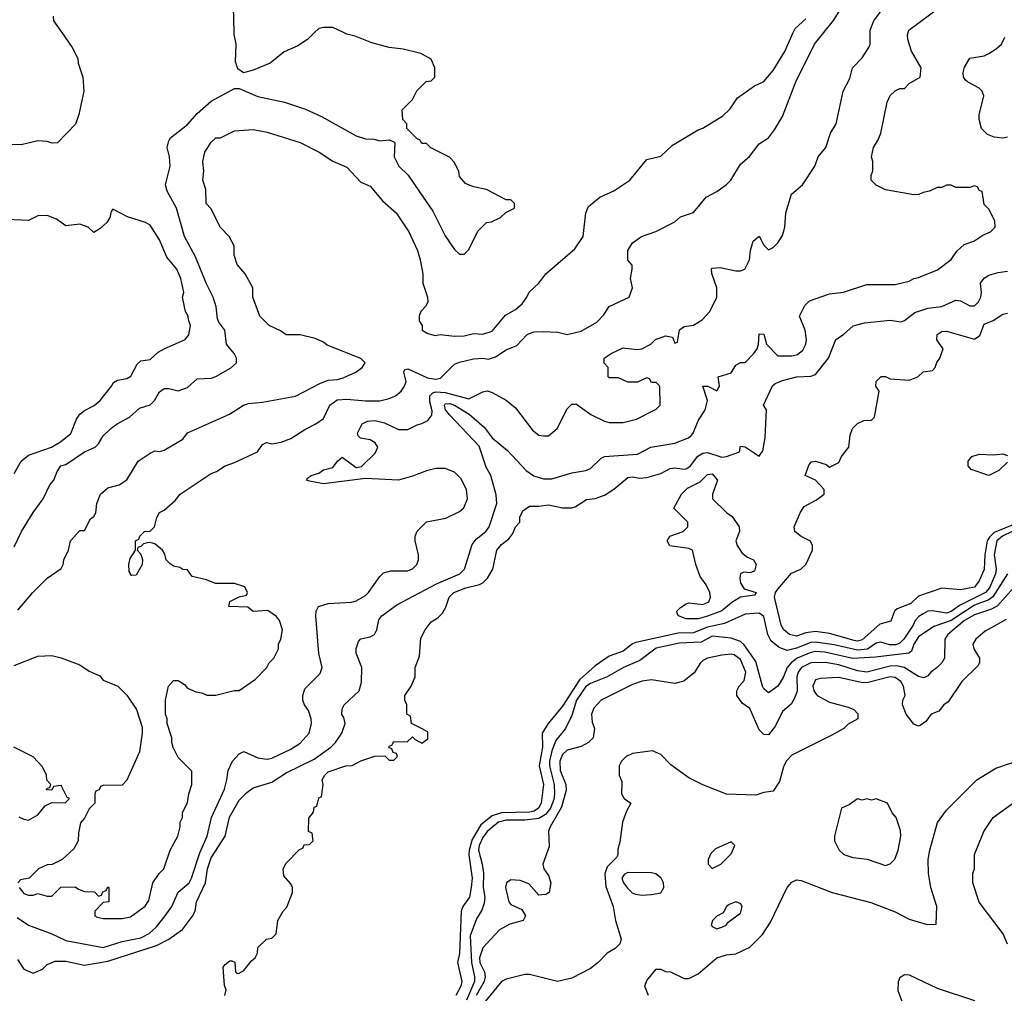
# Model space of a CAD drawing. Header units: inches. Extents: x 2348341 to 2479810, y 460419 to 613669.
# Tile 72 of 256: x 2388293 to 2392497, y 495899 to 500055. Entities that reach past the tile are written whole.
import ezdxf

# ---------------------------------------------------------------- set-up
doc = ezdxf.new("R2010")
doc.units = ezdxf.units.IN
doc.header["$MEASUREMENT"] = 0
for name, color, linetype in [('C3489', 7, 'Continuous'), ('C3499', 7, 'Continuous'), ('C3580', 7, 'Continuous'), ('C3590', 7, 'Continuous')]:
    doc.layers.add(name, color=color, linetype=linetype)

msp = doc.modelspace()

# ---------------------------------------------------------------- linework, layer by layer
at = {"layer": 'C3489', "color": 2}
for points, elevation in [([(2388472.8, 500000), (2388516.8, 499936.8), (2388541, 499890), (2388542.8, 499870), (2388562.8, 499810), (2388566.8, 499750), (2388546, 499650), (2388530.9, 499609.1), (2388454, 499530), (2388431.6, 499528.4), (2388410, 499535.3), (2388370, 499537.2), (2388299.8, 499520.2), (2388250, 499522)], 118), ([(2389552, 500000), (2389522, 499970), (2389478, 499942), (2389422, 499918), (2389362, 499870), (2389290, 499839), (2389248.4, 499828.4), (2389224.7, 499844.7), (2389214.6, 499874.6), (2389217.2, 499950), (2389208.9, 499991.1), (2389208.6, 500000)], 118), ([(2390000, 499911.5), (2389930, 499929), (2389870, 499936), (2389796.5, 499956.5), (2389724.7, 499984.7), (2389690, 499993.2), (2389675.8, 500000)], 118), ([(2388270, 497804.7), (2388301.2, 497870), (2388350, 497951.3), (2388393.2, 498010), (2388421.2, 498070), (2388439, 498090), (2388453.6, 498126.4), (2388468.7, 498150), (2388490, 498156.3), (2388570, 498210.4), (2388615.3, 498230), (2388630, 498244.7), (2388650, 498278), (2388682, 498310), (2388709.5, 498330.5), (2388761.5, 498358.5), (2388803.9, 498396.1), (2388850, 498410.8), (2388869.2, 498430), (2388890, 498466), (2388910, 498481), (2388930, 498481), (2388970, 498471.3), (2389010, 498484.7), (2389050, 498522), (2389110, 498524.7), (2389130, 498531.3), (2389193.2, 498566.8), (2389218, 498590), (2389218, 498610), (2389208.7, 498630), (2389175.3, 498670), (2389169, 498730), (2389143.6, 498763.6), (2389138, 498778), (2389132, 498830), (2389119.5, 498870), (2389089.7, 498929.7), (2389043.3, 499043.3), (2388996, 499130), (2388962.9, 499250), (2388922.5, 499322.5), (2388916, 499350), (2388935.1, 499430), (2388932.3, 499470), (2388922.7, 499510), (2388930, 499538), (2388937.2, 499550), (2389010, 499607.3), (2389050, 499654), (2389110, 499706.8), (2389210, 499762), (2389230, 499762), (2389310, 499726.8), (2389423.5, 499703.5), (2389513.7, 499673.7), (2389581.4, 499641.4), (2389730, 499558.8), (2389770, 499546.8), (2389805.4, 499545.4), (2389830, 499538), (2389870, 499542), (2389890, 499534), (2389894, 499530), (2389892, 499470), (2389912, 499430), (2389950.9, 499390.9), (2390000, 499320)], 118), ([(2390000, 499542.7), (2389990, 499546), (2389946, 499590), (2389946, 499610), (2389928.4, 499628.4), (2389926, 499670), (2389970, 499714), (2389988.9, 499751.1), (2390000, 499762.3)], 118), ([(2388285.6, 497534.4), (2388349.5, 497610.5), (2388410, 497671.3), (2388470, 497712), (2388479, 497730), (2388482, 497750), (2388502, 497790), (2388509.3, 497830.7), (2388550, 497874), (2388570, 497874), (2388595.3, 497924.7), (2388610, 497934), (2388618, 497950), (2388622, 497990), (2388638, 498030), (2388670, 498056), (2388718, 498070), (2388750, 498091), (2388799, 498170), (2388850, 498204.7), (2388870, 498214), (2388890, 498212), (2388910, 498218), (2388990, 498264.7), (2389010, 498291), (2389189.1, 498370.9), (2389248, 498410), (2389270, 498417.3), (2389330, 498422), (2389470, 498447.3), (2389577.2, 498502.8), (2389610, 498516.3), (2389650, 498519.1), (2389673.8, 498526.2), (2389728, 498550), (2389755.3, 498570), (2389768, 498590), (2389748.9, 498608.9), (2389605.6, 498665.6), (2389590, 498678), (2389554, 498694), (2389490, 498709.2), (2389430, 498709.4), (2389406.3, 498726.3), (2389358, 498750), (2389318, 498790), (2389288.7, 498870), (2389288, 498910), (2389255.3, 498970), (2389222, 499010), (2389208, 499050), (2389208, 499090), (2389188, 499130), (2389150, 499168), (2389108.9, 499248.9), (2389088.7, 499270), (2389088, 499330), (2389075.3, 499370), (2389079, 499410), (2389075.3, 499450), (2389084, 499490), (2389110, 499532), (2389130, 499551), (2389150, 499551.3), (2389210, 499581), (2389290, 499586), (2389350, 499574.8), (2389490, 499531), (2389572, 499490), (2389630, 499451.3), (2389690, 499426), (2389750, 499362), (2389790, 499344.7), (2389842, 499282), (2389901, 499230), (2389954.8, 499150), (2389990.7, 499070), (2390000, 499039.2)], 114), ([(2388270, 498118), (2388299, 498170), (2388330, 498196), (2388428.7, 498230), (2388466.8, 498253.2), (2388511.9, 498288.1), (2388536, 498350), (2388549.5, 498370.5), (2388570, 498386.8), (2388611.4, 498408.6), (2388637.2, 498430), (2388685.2, 498490), (2388693.2, 498506.8), (2388710, 498516), (2388750, 498522.8), (2388766.8, 498533.2), (2388795.1, 498584.9), (2388810, 498598.8), (2388850, 498604), (2388884.8, 498635.2), (2388909.5, 498650.5), (2388999, 498690), (2389015.3, 498710), (2389022, 498750), (2389013.2, 498773.2), (2389012.7, 498790), (2389001.2, 498810), (2388988.7, 498870), (2388994, 498890), (2388981.2, 498950), (2388964, 498990), (2388921.5, 499041.5), (2388890, 499115.3), (2388850, 499178), (2388830, 499188.7), (2388753.6, 499213.6), (2388690, 499246), (2388683.6, 499236.4), (2388678, 499210), (2388664.7, 499190), (2388636.9, 499163.1), (2388610, 499146), (2388586, 499170), (2388550, 499182), (2388490, 499175.3), (2388450, 499204), (2388410, 499219), (2388370, 499218), (2388330, 499198), (2388203.1, 499203.1)], 122), ([(2390000, 498795), (2389998, 498790), (2389998, 498770), (2390000, 498767)], 114), ([(2388290.7, 496350), (2388310, 496325.5), (2388330, 496318), (2388350, 496317.3), (2388370, 496324.7), (2388410, 496314), (2388430, 496314), (2388468.4, 496351.6), (2388530, 496354), (2388543.6, 496343.6), (2388570, 496334), (2388612, 496332), (2388630, 496314), (2388642, 496318), (2388647.3, 496332.7), (2388662, 496338), (2388670, 496354), (2388674, 496350), (2388674, 496290), (2388650, 496286), (2388614, 496250), (2388614, 496230), (2388623.6, 496223.6), (2388650, 496218), (2388730, 496218.8), (2388765.4, 496225.4), (2388829.1, 496270.9), (2388844.7, 496295.3), (2388862, 496370), (2388888.9, 496411.1), (2388908, 496430), (2388935.3, 496510), (2388968.7, 496570), (2388978, 496610), (2388978, 496630), (2388988, 496650), (2388988, 496670), (2389010, 496714), (2389015.3, 496750), (2389028, 496790), (2389027.3, 496847.3), (2388970, 496906), (2388948.9, 496948.9), (2388942, 496970), (2388942, 496990), (2388922, 497050), (2388922, 497070), (2388915.3, 497090), (2388915.3, 497150), (2388928, 497210), (2388950, 497234), (2388970, 497234), (2388996.9, 497216.9), (2389010, 497202), (2389045.4, 497185.4), (2389070, 497182), (2389091.6, 497171.6), (2389130, 497171.3), (2389208.9, 497191.1), (2389230, 497192), (2389300.2, 497239.8), (2389348, 497290), (2389358, 497310), (2389378, 497330), (2389398, 497370), (2389398, 497390), (2389408, 497410), (2389415.3, 497450), (2389402, 497490), (2389390, 497508), (2389352.9, 497532.9), (2389290, 497528.7), (2389267.3, 497547.3), (2389186, 497550), (2389190, 497572), (2389230, 497592), (2389262, 497598), (2389266, 497610), (2389253.6, 497633.6), (2389210, 497648.7), (2389128.9, 497648.9), (2389090, 497664), (2389030, 497678), (2389010, 497706), (2388990, 497708), (2388976.4, 497716.4), (2388950, 497722), (2388933.6, 497733.6), (2388918, 497750), (2388912.9, 497772.9), (2388902, 497790), (2388870, 497817.2), (2388850, 497824), (2388838, 497822), (2388822, 497818), (2388810, 497806), (2388798, 497802), (2388794, 497790), (2388810, 497774), (2388817.3, 497750), (2388816.3, 497730), (2388790, 497684), (2388770, 497682), (2388760.1, 497700.1), (2388759.5, 497730), (2388765.1, 497754.9), (2388788, 497790), (2388788, 497830), (2388802, 497838), (2388806, 497850), (2388826, 497870), (2388850, 497871.3), (2388868.7, 497890), (2388878, 497930), (2388889.3, 497950.7), (2388910, 497962), (2388957.2, 498002.8), (2388978, 498030), (2389110, 498118), (2389133.6, 498126.4), (2389170, 498151.3), (2389210, 498164.7), (2389308, 498210), (2389330, 498242), (2389346, 498250), (2389370, 498244.7), (2389410, 498251), (2389450, 498266.8), (2389510, 498306), (2389558, 498330), (2389590, 498352), (2389617.2, 498410), (2389647.9, 498432.1), (2389690, 498435.5), (2389770, 498428.4), (2389830, 498428.4), (2389870, 498438), (2389897.2, 498450), (2389921.2, 498470), (2389936, 498490), (2389943.7, 498510), (2389933.2, 498550), (2389938, 498562), (2389950, 498564), (2390000, 498541.4)], 110), ([(2390000, 498117.7), (2389970, 498106), (2389910, 498089.3), (2389770, 498096), (2389590, 498073.2), (2389530, 498085.2), (2389518, 498090), (2389522, 498098), (2389538, 498110), (2389570, 498118.8), (2389590, 498133), (2389630, 498142.8), (2389649.6, 498170.4), (2389670, 498187.3), (2389730, 498143.8), (2389751.6, 498148.4), (2389810, 498204), (2389822.7, 498230), (2389810, 498249), (2389790, 498261.2), (2389748, 498268), (2389738, 498278), (2389735.3, 498290), (2389755.3, 498330), (2389778.6, 498341.4), (2389810, 498344), (2389850, 498334.8), (2389910, 498306), (2389950, 498306), (2389990, 498326), (2390000, 498328.5)], 106), ([(2388282, 496222), (2388330.4, 496190.4), (2388430, 496152.7), (2388490, 496124.4), (2388650, 496094.9), (2388730, 496119.5), (2388810, 496136.4), (2388845.6, 496154.4), (2388876.6, 496183.4), (2388914.5, 496230), (2388942, 496270), (2388969.7, 496330.3), (2389016, 496370), (2389026, 496390), (2389061.7, 496498.3), (2389094, 496570), (2389112.3, 496650), (2389167, 496770), (2389178, 496810), (2389182.7, 496850), (2389201.2, 496890), (2389230, 496921), (2389250, 496931), (2389310, 496904.7), (2389350, 496898.8), (2389370, 496902.8), (2389450, 496940.7), (2389490, 496967.3), (2389529.2, 497010), (2389539.3, 497050), (2389538, 497070), (2389526.3, 497106.3), (2389509.2, 497130), (2389501.2, 497150), (2389501.2, 497170), (2389510, 497198), (2389575.5, 497264.5), (2389584, 497290), (2389569.5, 497349.5), (2389557.2, 497510), (2389559, 497530), (2389568.7, 497550), (2389610, 497562.8), (2389710, 497568), (2389730, 497574), (2389770, 497597.3), (2389782.7, 497610), (2389830, 497678), (2389846.8, 497693.2), (2389878, 497702), (2389950, 497702.8), (2389970, 497711.3), (2389988.7, 497730), (2389995.3, 497750), (2389995.3, 497770), (2389982, 497830), (2389982, 497850), (2389990, 497872), (2390000, 497881.8)], 106), ([(2388283.6, 496043.6), (2388310, 496002), (2388350, 495984.7), (2388390, 496002), (2388410, 496022), (2388444, 496036), (2388490, 496035.5), (2388570, 496019.3), (2388670, 496036.5), (2388876.6, 496103.4), (2388929.4, 496130), (2388988.1, 496171.9), (2389031.1, 496228.9), (2389041.6, 496250), (2389047.6, 496290), (2389086, 496370), (2389094.8, 496430), (2389110, 496477.3), (2389169.7, 496570), (2389188.8, 496651.2), (2389230, 496722.8), (2389263.3, 496756.7), (2389290, 496775.5), (2389370, 496800.4), (2389430, 496840.4), (2389550, 496898.4), (2389621.2, 496950), (2389641.2, 496970), (2389669, 497010), (2389682, 497050), (2389676.4, 497076.4), (2389668.9, 497088.9), (2389670, 497114), (2389678, 497130), (2389742, 497190), (2389752.9, 497227.1), (2389754, 497290), (2389728.9, 497351.1), (2389728.9, 497371.1), (2389739, 497401), (2389750, 497412), (2389790, 497421), (2389808, 497430), (2389817.2, 497450), (2389826.3, 497493.7), (2389839, 497510), (2389903, 497557), (2390000, 497608.6)], 102), ([(2388270, 497298), (2388370, 497338), (2388430, 497341), (2388470, 497331.3), (2388550, 497301), (2388590, 497274.8), (2388634.6, 497254.6), (2388650, 497236), (2388712, 497210), (2388750, 497172), (2388791.3, 497110), (2388815.3, 497035.3), (2388816, 497010), (2388804.7, 496930), (2388750.9, 496809.1), (2388730, 496788), (2388650, 496786), (2388638, 496782), (2388632.7, 496767.3), (2388618, 496762), (2388614, 496750), (2388614, 496710), (2388590, 496686), (2388570, 496646), (2388552.7, 496627.3), (2388543.6, 496583.6), (2388542, 496550), (2388523.6, 496516.4), (2388474, 496470), (2388431.1, 496448.9), (2388410, 496448), (2388374, 496430), (2388334, 496390), (2388296, 496384), (2388284.7, 496370)], 110), ([(2390000, 497033), (2389966, 497050), (2389962, 497082), (2389946, 497090), (2389946, 497130), (2389938, 497150), (2389938, 497170), (2389964, 497210), (2389982, 497250), (2389982, 497290), (2390000, 497338.5)], 98), ([(2389168.7, 495890), (2389174, 495914), (2389167.3, 495932.7), (2389162, 496010), (2389170, 496022), (2389190, 496038), (2389198, 496038), (2389211.6, 496031.6), (2389214, 495990), (2389223.6, 495983.6), (2389230, 495984.7), (2389250, 495996), (2389282.7, 496037.3), (2389298, 496050), (2389308, 496070), (2389310, 496094), (2389346, 496130), (2389370, 496134), (2389387.3, 496152.7), (2389395.3, 496210), (2389418, 496250), (2389433.6, 496266.4), (2389458, 496330), (2389458, 496350), (2389450, 496366), (2389420.4, 496400.4), (2389418, 496430), (2389430, 496454), (2389487.3, 496512.7), (2389502, 496518), (2389507.3, 496532.7), (2389530, 496534), (2389546, 496550), (2389542, 496582), (2389526, 496590), (2389527.3, 496647.3), (2389547.3, 496672.7), (2389550, 496694), (2389562, 496698), (2389570, 496734), (2389582, 496738), (2389588, 496790), (2389584, 496810), (2389595.3, 496830), (2389610, 496844.7), (2389686, 496870), (2389712, 496872), (2389750, 496891.3), (2389809.1, 496910.9), (2389852, 496912), (2389870, 496894), (2389890, 496894), (2389906, 496910), (2389902, 496922), (2389887.3, 496927.3), (2389882, 496942), (2389868.7, 496948.7), (2389870, 496954), (2389882, 496958), (2389890, 496974), (2389947.3, 496972.7), (2389970, 496994), (2389982, 496982), (2390000, 496972.2)], 98), ([(2388290, 496652), (2388310, 496642), (2388330, 496638), (2388370, 496661), (2388401.2, 496698.8), (2388430, 496714), (2388487.3, 496712.7), (2388506, 496730), (2388495.3, 496735.3), (2388470, 496786), (2388438, 496782), (2388430, 496766), (2388408, 496768), (2388410, 496774), (2388422, 496778), (2388426, 496790), (2388408.4, 496808.4), (2388408, 496830), (2388390, 496866), (2388350, 496908), (2388268, 496950)], 110)]:
    msp.add_lwpolyline(points, dxfattribs=dict(at, elevation=elevation))
at = {"layer": 'C3499', "color": 2}
for points, elevation in [([(2390000, 498541.4), (2390034, 498526), (2390070, 498520.5), (2390090, 498524.9), (2390150, 498584), (2390170, 498593.4), (2390230, 498607.3), (2390270.8, 498610.8), (2390294, 498606), (2390324.7, 498615.3), (2390370, 498646), (2390415.5, 498664.5), (2390458, 498710), (2390470, 498716), (2390490, 498722), (2390530, 498724.7), (2390590, 498721), (2390630, 498711.3), (2390690, 498726), (2390756.6, 498763.4), (2390785.6, 498794.4), (2390809.2, 498830.8), (2390895.3, 498870), (2390908.7, 498910), (2390901.2, 498950), (2390908, 498990), (2390907.3, 499007.3), (2390889.1, 499029.1), (2390888.7, 499070), (2390910, 499102), (2390948, 499130), (2391008.9, 499151.1), (2391090, 499192), (2391114, 499214), (2391170, 499232), (2391223.1, 499296.9), (2391270, 499322), (2391310, 499351.3), (2391328.7, 499370), (2391370, 499438), (2391409.1, 499470.9), (2391450, 499524.7), (2391490, 499551.3), (2391515.5, 499584.5), (2391550, 499642), (2391606, 499790), (2391686.6, 499950), (2391726.6, 500000)], 110), ([(2390000, 498328.5), (2390010, 498331), (2390036, 498344), (2390052.7, 498367.3), (2390054.2, 498385.8), (2390043.8, 498423.8), (2390044.2, 498450), (2390057.5, 498462.5), (2390070, 498466.5), (2390110, 498463.5), (2390210, 498437.3), (2390270, 498466.8), (2390290, 498470.7), (2390310, 498464), (2390370.4, 498430.4), (2390410, 498398.8), (2390482.5, 498302.5), (2390510, 498281), (2390530, 498278), (2390550, 498278), (2390588, 498310), (2390630, 498394), (2390650, 498414), (2390670, 498414), (2390732, 498370), (2390790, 498341), (2390810, 498336), (2390870, 498336), (2390926, 498350), (2391010, 498392), (2391028, 498410), (2391026, 498490), (2391010, 498506), (2390990, 498506), (2390982, 498522), (2390970, 498526), (2390930, 498508), (2390890, 498508), (2390850, 498526), (2390810, 498526), (2390806, 498530), (2390806, 498570), (2390788.4, 498588.4), (2390788, 498610), (2390818, 498630), (2390870, 498654), (2390927.7, 498647.7), (2390949.3, 498650.7), (2390988, 498670), (2391008, 498690), (2391050, 498706), (2391079.8, 498699.8), (2391090, 498674), (2391102, 498678), (2391109.3, 498730.7), (2391130, 498744.7), (2391170, 498751), (2391206.8, 498773.2), (2391239, 498810), (2391269, 498870), (2391269, 498910), (2391248, 498972), (2391246, 498990), (2391250, 498994), (2391283.1, 498996.9), (2391350, 498982.8), (2391370, 498982.8), (2391389.3, 498990.7), (2391409.4, 499030), (2391413.2, 499070), (2391424, 499110), (2391450, 499131.3), (2391470, 499092), (2391490, 499072), (2391510, 499082), (2391530, 499102), (2391550, 499134), (2391559, 499170), (2391564, 499230), (2391588.7, 499310), (2391635.3, 499350), (2391688, 499430), (2391702, 499470), (2391735.3, 499510), (2391755.3, 499570), (2391779, 499610), (2391808.7, 499750), (2391836.5, 499803.5), (2391848.7, 499850), (2391890, 499892), (2391920.2, 499939.8), (2391924, 499950), (2391924, 500000)], 106), ([(2390000, 498767), (2390011.3, 498750), (2390012, 498730), (2390035.3, 498715.3), (2390067.3, 498707.3), (2390090, 498710.7), (2390150, 498703.8), (2390190, 498706), (2390230, 498714.9), (2390270, 498713), (2390310, 498724.9), (2390366.5, 498793.5), (2390410, 498818.4), (2390437.7, 498842.3), (2390458, 498870), (2390467.6, 498892.4), (2390509, 498930), (2390539, 498970), (2390662.7, 499077.3), (2390699, 499130), (2390709.4, 499230.6), (2390722, 499258), (2390770, 499298), (2390830, 499324.7), (2390898, 499370), (2390970, 499458), (2391030, 499472), (2391080.2, 499519.8), (2391190, 499584.7), (2391210, 499591.3), (2391295.5, 499644.5), (2391325.6, 499674.4), (2391358, 499722), (2391430, 499772), (2391470, 499791.3), (2391510, 499838), (2391560.2, 499919.8), (2391595.8, 500000)], 114), ([(2390000, 497608.6), (2390072.8, 497647.2), (2390172.7, 497690), (2390192, 497710), (2390225.4, 497814.6), (2390242, 497838), (2390283.7, 497870), (2390297.6, 497890), (2390329.6, 497990), (2390327.2, 498027.2), (2390305.1, 498110), (2390285.2, 498145.2), (2390254.9, 498234.9), (2390128.2, 498368.2), (2390111.5, 498390), (2390106, 498410), (2390110, 498415.5), (2390130, 498416.5), (2390150, 498410.2), (2390211.7, 498371.7), (2390276.2, 498316.2), (2390310, 498270.6), (2390375.8, 498215.8), (2390454.8, 498130), (2390487.7, 498107.7), (2390530, 498094.4), (2390564.8, 498095.2), (2390650, 498120.7), (2390710, 498130.8), (2390730, 498138.8), (2390776, 498184), (2390789.3, 498190.7), (2390930, 498201), (2390988, 498230), (2391090, 498247.3), (2391148, 498270), (2391160.2, 498279.8), (2391169, 498290), (2391190, 498342), (2391219, 498390), (2391229, 498430), (2391209.5, 498490.5), (2391230.6, 498490.6), (2391270, 498471.3), (2391281.2, 498490), (2391275.3, 498530), (2391330, 498547.7), (2391350, 498581), (2391370, 498591), (2391390, 498591), (2391426.6, 498630), (2391440.9, 498650), (2391446.6, 498670), (2391450, 498714), (2391470, 498712), (2391482, 498670), (2391530, 498620.7), (2391590, 498620.7), (2391613.8, 498626.2), (2391635.9, 498644.1), (2391649.3, 498670), (2391651.6, 498688.4), (2391647, 498730), (2391622, 498790), (2391644.7, 498835.3), (2391664.7, 498855.3), (2391750, 498884.7), (2391810, 498891.3), (2391910, 498924.7), (2392030, 498924.7), (2392090, 498938.8), (2392110, 498950.8), (2392130, 498954.8), (2392212.1, 498987.9), (2392269.1, 499030.9), (2392293.6, 499066.4), (2392324.7, 499095.3), (2392366, 499110), (2392404.7, 499135.3), (2392438, 499150), (2392458, 499170), (2392456.4, 499196.4), (2392430, 499246), (2392410, 499266), (2392402, 499322), (2392390, 499326), (2392382, 499342), (2392370, 499346), (2392350, 499338), (2392290, 499338), (2392270, 499348), (2392250, 499348), (2392230, 499338), (2392210, 499338), (2392176.9, 499323.1), (2392150, 499318), (2392131.6, 499308.4), (2392110, 499308), (2391990, 499328.7), (2391950, 499348), (2391928, 499370), (2391928, 499390), (2391935.3, 499410), (2391935.3, 499450), (2391929, 499470), (2391938, 499510), (2391958, 499542), (2391969.1, 499570.9), (2391996.5, 499703.5), (2392010, 499731.3), (2392030, 499751.3), (2392050, 499762), (2392070, 499762), (2392090, 499782), (2392138, 499810), (2392142, 499850), (2392100.2, 499920.2), (2392085.2, 499970), (2392084, 499990), (2392086.5, 500000)], 102), ([(2392510, 499554), (2392490, 499549), (2392452.9, 499552.9), (2392424.7, 499564.7), (2392399, 499590), (2392388.9, 499628.9), (2392388.9, 499648.9), (2392409.5, 499730), (2392402.7, 499750), (2392390, 499762.7), (2392339, 499790), (2392330, 499799), (2392322.7, 499810), (2392320.9, 499830), (2392327.2, 499852.8), (2392349.4, 499890.6), (2392410, 499901), (2392430, 499911), (2392462, 499930), (2392484, 499950), (2392499.3, 499980.7)], 98), ([(2390000, 499762.3), (2390028.9, 499791.1), (2390050, 499794), (2390066, 499810), (2390066, 499850), (2390050, 499886), (2390006, 499910), (2390000, 499911.5)], 118), ([(2390000, 499320), (2390057.3, 499237.3), (2390110, 499132), (2390150, 499074), (2390170, 499054), (2390190, 499054), (2390210, 499074), (2390248.4, 499151.6), (2390286, 499190), (2390307.3, 499192.7), (2390346, 499210), (2390368.4, 499231.6), (2390406, 499250), (2390406, 499270), (2390390, 499286), (2390370, 499286), (2390286, 499330), (2390230, 499342), (2390196.4, 499356.4), (2390170, 499386), (2390167.3, 499407.3), (2390150, 499446), (2390128.4, 499468.4), (2390048.4, 499508.4), (2390030, 499526), (2390010, 499526), (2390002, 499542), (2390000, 499542.7)], 118), ([(2390000, 499039.2), (2390002.8, 499030), (2390014.8, 498970), (2390014.8, 498930), (2390034, 498870), (2390034.8, 498850), (2390027.5, 498832.5), (2390006, 498810), (2390000, 498795)], 114), ([(2390000, 497338.5), (2390000.4, 497339.6), (2390005.6, 497414.4), (2390024, 497450), (2390050, 497484.7), (2390078, 497502), (2390098, 497522), (2390112.7, 497547.3), (2390126.6, 497590), (2390146, 497610), (2390198, 497630), (2390255.9, 497644.1), (2390270, 497650.8), (2390290, 497671), (2390312.7, 497710), (2390329.4, 497790), (2390350, 497814.8), (2390381.2, 497838.8), (2390398, 497862), (2390409.1, 497890.9), (2390428, 497910), (2390428.4, 497931.6), (2390441.2, 497958.8), (2390470, 497978), (2390510, 497978), (2390550, 497984.7), (2390610, 497970.8), (2390649.1, 497970.9), (2390664.7, 497975.3), (2390713.6, 498006.4), (2390750, 498011.3), (2390790, 498024.7), (2390830, 498051), (2390890, 498100.7), (2390910, 498104), (2390938.5, 498098.5), (2390970, 498100.5), (2391030, 498117.6), (2391070, 498139.5), (2391090, 498142), (2391130, 498135.8), (2391141, 498139), (2391157, 498150), (2391188.8, 498191.2), (2391210, 498205.3), (2391230, 498207), (2391290, 498188), (2391310, 498190.6), (2391366, 498210), (2391370, 498234), (2391390, 498232), (2391450, 498191.3), (2391465.6, 498214.4), (2391475.6, 498270), (2391482, 498390), (2391468.7, 498410), (2391507.3, 498492.7), (2391518, 498502), (2391550, 498515.5), (2391610, 498530.4), (2391670, 498533), (2391690, 498540.7), (2391746, 498610), (2391778, 498690), (2391810, 498711.3), (2391851.8, 498748.2), (2391899.1, 498760.9), (2392010, 498772.2), (2392055.1, 498764.9), (2392070, 498770.6), (2392114.7, 498805.3), (2392170, 498823.8), (2392230, 498830.5), (2392290, 498857.3), (2392310, 498854.8), (2392350, 498833.4), (2392370, 498834), (2392386, 498850), (2392396, 498870), (2392399, 498890), (2392395.3, 498930), (2392410, 498951.3), (2392430, 498964.7), (2392470, 498976), (2392510, 498981)], 98), ([(2392590, 497921.4), (2392453.9, 497866.1), (2392433.6, 497846.4), (2392423.9, 497830), (2392413, 497770), (2392411.3, 497708.7), (2392390, 497659), (2392370, 497633.2), (2392310, 497621.2), (2392230, 497628), (2392130, 497594), (2392097, 497563), (2392039.9, 497540.1), (2392028, 497530), (2392012.3, 497487.7), (2391965.3, 497474.7), (2391890, 497408), (2391870, 497402.2), (2391855.4, 497404.6), (2391750, 497434.3), (2391690, 497443.5), (2391650, 497438), (2391610, 497424.2), (2391579, 497430), (2391556, 497450), (2391543.6, 497470), (2391515.6, 497590), (2391520.4, 497610), (2391530, 497624.4), (2391587.6, 497692.4), (2391628, 497710), (2391648.7, 497730), (2391677.2, 497790), (2391677.2, 497810), (2391669.3, 497829.3), (2391629.6, 497849.6), (2391602, 497870), (2391599, 497890), (2391627, 497953), (2391642.9, 497977.1), (2391694.8, 498005.2), (2391728, 498030), (2391728, 498050), (2391690, 498088.7), (2391646, 498110), (2391663.7, 498156.3), (2391672.9, 498167.1), (2391690, 498170.7), (2391736.3, 498156.3), (2391750, 498144.7), (2391790, 498164.7), (2391802, 498190), (2391833.2, 498230), (2391839, 498281), (2391848, 498310), (2391870, 498332), (2391896.4, 498343.6), (2391930, 498346), (2391942, 498358), (2391962, 498470), (2391948.7, 498490), (2391948.9, 498511.1), (2391971.6, 498531.6), (2391990, 498532), (2392010, 498522), (2392090, 498516), (2392128, 498530), (2392150, 498552), (2392190, 498558), (2392202, 498570), (2392209, 498591), (2392222, 498610), (2392235.3, 498650), (2392208.4, 498688.4), (2392210, 498711.3), (2392230, 498724.7), (2392250, 498726), (2392370, 498691.3), (2392392.5, 498707.5), (2392410, 498754.8), (2392449.4, 498770.6), (2392490, 498798), (2392510, 498802)], 94), ([(2392510, 498166), (2392474, 498130), (2392430, 498109), (2392354.6, 498134.6), (2392342, 498150), (2392342, 498170), (2392358, 498190), (2392390, 498201), (2392450, 498198), (2392490, 498202), (2392510, 498194)], 90), ([(2390000, 497881.8), (2390030, 497911.3), (2390112.5, 497927.5), (2390170, 497956), (2390189.3, 497970.7), (2390205.2, 498010), (2390201.2, 498050), (2390176.6, 498096.6), (2390150, 498124), (2390110, 498139.3), (2390070, 498139.3), (2390030, 498129.3), (2390000, 498117.7)], 106), ([(2392530, 497869.8), (2392489.6, 497850.4), (2392464.7, 497830), (2392452.7, 497770), (2392461.3, 497710), (2392459.7, 497690), (2392433.8, 497630), (2392416.9, 497610), (2392305.7, 497554.3), (2392270, 497528.7), (2392250, 497521.5), (2392190, 497531.6), (2392170, 497529.6), (2392150, 497519.5), (2392132, 497508), (2392116.3, 497490), (2392108.2, 497470), (2392067.4, 497410), (2392050, 497393.7), (2392033.3, 497386.7), (2392007.1, 497387.1), (2391970, 497397.4), (2391950, 497393.3), (2391912.6, 497367.4), (2391870, 497363.7), (2391770, 497386.8), (2391690, 497398.4), (2391670, 497396.8), (2391610, 497372), (2391570, 497362), (2391535.5, 497375.5), (2391502, 497402), (2391487.6, 497430), (2391470, 497508), (2391450, 497522), (2391390, 497518), (2391302, 497478), (2391230, 497462.5), (2391170, 497438.4), (2391104.3, 497435.7), (2390923, 497397), (2390909, 497391), (2390870, 497359.6), (2390810, 497337.6), (2390750, 497296.3), (2390682.6, 497237.4), (2390610, 497124.5), (2390548.9, 497051.1), (2390523.8, 497010), (2390525.2, 496950), (2390510.2, 496870), (2390528.7, 496790), (2390519.5, 496710), (2390508.4, 496690), (2390490, 496676.9), (2390470, 496672.4), (2390350, 496669), (2390310, 496656), (2390262, 496618), (2390224.5, 496555.5), (2390211.3, 496510), (2390210.2, 496490.2), (2390224.9, 496390), (2390220.3, 496350), (2390214, 496310), (2390184.9, 496270), (2390177.6, 496250), (2390170.4, 496069.6), (2390162.8, 496030), (2390180.5, 495950), (2390176.4, 495930), (2390155.5, 495890)], 98), ([(2392510.4, 497690), (2392448.2, 497591.8), (2392430, 497578.2), (2392370, 497555.3), (2392270, 497489.8), (2392195.3, 497464.7), (2392130, 497420.5), (2392110.4, 497390), (2392100.7, 497359.3), (2392088.7, 497351.3), (2391946.1, 497333.9), (2391850, 497328.6), (2391730, 497354.6), (2391690, 497357.6), (2391670, 497353.3), (2391612.7, 497330), (2391586.7, 497310), (2391570.3, 497290), (2391552.8, 497247.2), (2391530, 497209.4), (2391490, 497181.2), (2391470, 497199), (2391464.5, 497210), (2391435.9, 497315.9), (2391385.8, 497385.8), (2391370, 497400.5), (2391330, 497415.6), (2391250, 497424.2), (2391202.3, 497397.7), (2391110, 497393.7), (2391010, 497372.6), (2390940.4, 497319.6), (2390870.3, 497289.7), (2390801, 497250), (2390730, 497222), (2390710, 497208), (2390670.3, 497150), (2390650, 497085.2), (2390623.8, 497030), (2390582.2, 496977.8), (2390565.3, 496934.7), (2390554.4, 496890), (2390554.4, 496870), (2390574.4, 496790), (2390576.9, 496750), (2390573.4, 496726.6), (2390558.5, 496690), (2390537.6, 496662.4), (2390510, 496645), (2390450, 496638.3), (2390370, 496638.3), (2390337.1, 496630), (2390289.1, 496590), (2390270, 496563.6), (2390254.4, 496530), (2390251.3, 496510), (2390267.9, 496450), (2390272.5, 496412.5), (2390271.7, 496350), (2390278.4, 496310), (2390276.1, 496283.9), (2390265.8, 496254.2), (2390242.6, 496217.4), (2390216.1, 496143.9), (2390221.8, 496030), (2390235.2, 495970), (2390234.2, 495950), (2390200.6, 495870)], 102), ([(2392570.8, 497669.2), (2392467.6, 497552.4), (2392441.3, 497538.7), (2392370, 497514), (2392326.7, 497490), (2392254.9, 497430), (2392243, 497410), (2392242, 497330), (2392230.3, 497309.7), (2392210.7, 497290), (2392182.8, 497270), (2392170, 497254), (2392153.7, 497246.3), (2392130, 497252), (2392069.8, 497289.8), (2392037.1, 497297.1), (2392010, 497294.8), (2391909.8, 497269.8), (2391870, 497275.6), (2391790, 497300.9), (2391731.7, 497311.7), (2391670, 497309.7), (2391630.4, 497290), (2391616, 497270), (2391610.3, 497250), (2391611.8, 497188.2), (2391600.5, 497159.5), (2391587.3, 497132.7), (2391550, 497102), (2391519.9, 497040.1), (2391490, 497002), (2391470, 497004), (2391450, 497024), (2391410, 497115.3), (2391378, 497138), (2391355.3, 497170), (2391355.3, 497190), (2391364, 497210), (2391385.4, 497234.6), (2391393, 497270), (2391370, 497323.7), (2391343.5, 497343.5), (2391330, 497346.3), (2391290, 497342), (2391230, 497329.6), (2391210, 497319.6), (2391199.3, 497310), (2391172.5, 497267.5), (2391128.2, 497231.8), (2391090, 497222), (2390990, 497236.9), (2390950, 497231.6), (2390910, 497217), (2390776, 497150), (2390744.1, 497115.9), (2390734, 497090), (2390736.8, 497056.8), (2390746.8, 497030), (2390741, 496990), (2390721, 496970), (2390690, 496952.7), (2390630, 496937), (2390610, 496918), (2390599.6, 496890), (2390600.2, 496850), (2390624.2, 496790), (2390625.5, 496765.5), (2390606.7, 496693.3), (2390557.1, 496610), (2390550.8, 496590.8), (2390553.7, 496526.3), (2390526, 496450), (2390531, 496430), (2390550, 496402), (2390561, 496370), (2390554, 496330), (2390539.6, 496320.4), (2390510, 496318), (2390466, 496366), (2390430, 496381.2), (2390390, 496384), (2390371.3, 496370), (2390367.3, 496350), (2390381, 496290), (2390390, 496278), (2390437.3, 496257.3), (2390452, 496230), (2390442, 496210), (2390385.5, 496194.5), (2390341, 496170), (2390270, 496093.2), (2390255.6, 496050), (2390257.4, 496030), (2390277.6, 495990), (2390280.3, 495970), (2390276.5, 495950), (2390241.6, 495890)], 106), ([(2392504.7, 497495.3), (2392415.2, 497444.8), (2392374.8, 497410), (2392362.8, 497390), (2392366, 497370), (2392391.3, 497330), (2392391.3, 497310), (2392383.5, 497296.5), (2392316, 497230), (2392256.3, 497143.7), (2392238, 497130), (2392216.9, 497103.1), (2392184.7, 497090), (2392161.4, 497058.6), (2392138, 497042), (2392130, 497039), (2392110, 497048), (2392077.2, 497090), (2392062, 497130), (2392064, 497150), (2392073.2, 497170), (2392066.6, 497210), (2392054.5, 497230), (2392030, 497247), (2392010, 497249.6), (2391910, 497224.7), (2391885.7, 497225.7), (2391790, 497247.6), (2391710, 497242.7), (2391690, 497237.2), (2391679.1, 497210), (2391683.8, 497190), (2391697.3, 497170), (2391750, 497142), (2391830, 497121), (2391854, 497110), (2391871.6, 497091.6), (2391872, 497070), (2391830, 497048), (2391810.9, 497029.1), (2391759.8, 497000.2), (2391590, 496915.3), (2391566, 496890), (2391554.4, 496865.6), (2391537.5, 496802.5), (2391510, 496762), (2391470, 496756), (2391435.2, 496744.8), (2391310, 496749.4), (2391210, 496789), (2391150, 496819), (2391073.6, 496873.6), (2391030, 496918), (2390994.6, 496934.6), (2390910, 496922), (2390882, 496910), (2390862, 496890), (2390852, 496870), (2390852, 496830), (2390863.6, 496803.6), (2390862, 496750), (2390874, 496730), (2390902, 496710), (2390883.5, 496676.5), (2390866.8, 496630), (2390855.3, 496544.7), (2390846.4, 496513.6), (2390846, 496490), (2390841, 496479), (2390800.9, 496439.1), (2390790.5, 496409.5), (2390794.9, 496354.9), (2390826.8, 496270), (2390837.3, 496210), (2390861, 496130), (2390854.8, 496110), (2390834.8, 496090), (2390801, 496070), (2390762.8, 496030), (2390730, 496004.5), (2390650, 495963.7), (2390589.5, 495949.5), (2390470, 495979), (2390450, 495979), (2390370, 495959.3), (2390350, 495949.5), (2390268.9, 495850)], 110), ([(2390000, 496972.2), (2390010, 496966.8), (2390034.8, 496985.2), (2390035.3, 497015.3), (2390000, 497033)], 98), ([(2390978, 495890), (2390962, 495930), (2390970, 495954), (2391010, 496002), (2391030, 496002), (2391050, 495992), (2391071.1, 495991.1), (2391130, 495962), (2391150, 495962), (2391190, 495982), (2391270, 496051), (2391310, 496062.8), (2391350, 496067.3), (2391410, 496096.3), (2391463.7, 496150), (2391498, 496202), (2391570, 496350.8), (2391590, 496374), (2391610, 496384), (2391630, 496380.5), (2391762, 496330), (2391927.1, 496287.1), (2392030, 496246.8), (2392090, 496214.8), (2392168, 496192), (2392206, 496194), (2392209, 496270), (2392182.7, 496350), (2392172.7, 496410), (2392172.3, 496470), (2392178, 496510), (2392212.1, 496627.9), (2392250, 496681), (2392379, 496810), (2392460.5, 496859.5), (2392593.8, 496906.2)], 110), ([(2392510, 496108.7), (2392492.5, 496152.5), (2392390, 496288), (2392362, 496370), (2392362, 496410), (2392368.7, 496430), (2392368.9, 496491.1), (2392408.7, 496590), (2392448.7, 496650), (2392588, 496750)], 106), ([(2392072.7, 495830), (2392043.7, 495910), (2392045.2, 495950), (2392052.7, 495967.3), (2392070, 495978.8), (2392090, 495977.3), (2392210, 495920.4), (2392370, 495868.7)], 106)]:
    msp.add_lwpolyline(points, dxfattribs=dict(at, elevation=elevation))
for points, elevation in [([(2391410, 497693.2), (2391384, 497696), (2391371, 497689), (2391367.3, 497672.7), (2391370.8, 497650), (2391385.5, 497625.5), (2391437.3, 497610), (2391430, 497599), (2391370, 497589.6), (2391332.7, 497567.2), (2391290, 497532.3), (2391230, 497508.2), (2391190, 497498), (2391138, 497498), (2391106, 497510), (2391100.4, 497520.4), (2391098, 497530), (2391113.6, 497546.4), (2391138, 497562), (2391150, 497566), (2391210, 497558), (2391235.3, 497570), (2391242, 497590), (2391239, 497610), (2391223.1, 497643.1), (2391198, 497678), (2391179, 497730), (2391166, 497790), (2391150, 497798), (2391068.9, 497808.9), (2391058, 497830), (2391069.1, 497850.9), (2391126, 497870), (2391146, 497890), (2391146, 497910), (2391086, 497970), (2391118, 498030), (2391144.1, 498055.9), (2391198, 498082), (2391230, 498113.4), (2391250, 498116.3), (2391272.7, 498090), (2391250.8, 498030), (2391251, 498010), (2391312, 497950), (2391334.4, 497934.4), (2391364.7, 497890), (2391366, 497870), (2391350.7, 497830), (2391355.5, 497810), (2391377.6, 497777.6), (2391400.7, 497760.7), (2391426, 497750), (2391437.6, 497730), (2391430, 497701.2)], 94), ([(2391950, 496728.7), (2391930, 496724), (2391910, 496728.7), (2391890, 496724), (2391870, 496728.7), (2391835.3, 496704.7), (2391802, 496690), (2391772, 496570), (2391772, 496550), (2391792, 496510), (2391811.1, 496491.1), (2391850, 496478), (2391911.1, 496471.1), (2391990, 496444.7), (2392010, 496452), (2392028.9, 496471.1), (2392044, 496510), (2392055.3, 496570), (2392053.6, 496593.6), (2392035.3, 496650), (2392018, 496670), (2391998, 496710)], 114), ([(2391330, 496546), (2391263.6, 496516.4), (2391243.6, 496496.4), (2391232, 496470), (2391232, 496450), (2391250, 496432), (2391270, 496442), (2391286, 496450), (2391330, 496494), (2391346, 496530)], 114), ([(2390890, 496414.5), (2390873.5, 496406.5), (2390864.4, 496390), (2390870.4, 496370), (2390888, 496348), (2390908.2, 496328.2), (2390922.2, 496322.2), (2390950, 496318.3), (2390990, 496320.3), (2391030, 496328), (2391043.7, 496350), (2391042, 496370), (2391031.1, 496391.1), (2391008.6, 496408.6), (2390990, 496413.1)], 114), ([(2391350, 496289), (2391322, 496278), (2391311.1, 496268.9), (2391296.9, 496243.1), (2391270, 496228.7), (2391251.3, 496210), (2391244.7, 496190), (2391250, 496184.7), (2391270, 496174.8), (2391290, 496182), (2391308.7, 496190), (2391318, 496202), (2391370, 496241), (2391377.2, 496270), (2391370, 496282)], 114)]:
    msp.add_lwpolyline(points, close=True, dxfattribs=dict(at, elevation=elevation))
at = {"layer": 'C3580', "color": 2, "elevation": 118}
for points in [[(2389208.6, 500000), (2389206, 500110)], [(2388436, 500070), (2388438, 500050), (2388472.8, 500000)], [(2389675.8, 500000), (2389630, 500022), (2389590, 500022), (2389570, 500018), (2389552, 500000)]]:
    msp.add_lwpolyline(points, dxfattribs=at)
at = {"layer": 'C3590', "color": 2}
for points, elevation in [([(2391924, 500000), (2391924, 500010), (2391939, 500050), (2391984, 500110), (2392006.8, 500133.2), (2392060.1, 500159.9), (2392071.5, 500168.5), (2392078, 500182), (2392090, 500242), (2392115.3, 500290), (2392135.3, 500350), (2392148.7, 500370), (2392149, 500390), (2392173.2, 500490), (2392169.3, 500550), (2392146, 500590), (2392140.9, 500610), (2392149.3, 500630), (2392250, 500687.7), (2392270, 500694.8), (2392330, 500702.8), (2392450, 500701), (2392490, 500724.7), (2392530, 500738)], 106), ([(2392086.5, 500000), (2392089, 500010), (2392227.5, 500112.5), (2392255.9, 500124.1), (2392275.9, 500144.1), (2392284, 500210), (2392290, 500222), (2392332.5, 500267.5), (2392372.7, 500330), (2392382.7, 500370), (2392382, 500398), (2392389.1, 500430.9), (2392410, 500474), (2392430, 500474), (2392450, 500482), (2392470, 500476), (2392510, 500456)], 102), ([(2391726.6, 500000), (2391768.1, 500051.9), (2391792.3, 500090)], 110), ([(2391595.8, 500000), (2391603.2, 500016.8), (2391650, 500058)], 114)]:
    msp.add_lwpolyline(points, dxfattribs=dict(at, elevation=elevation))

doc.saveas('drawing.dxf')
